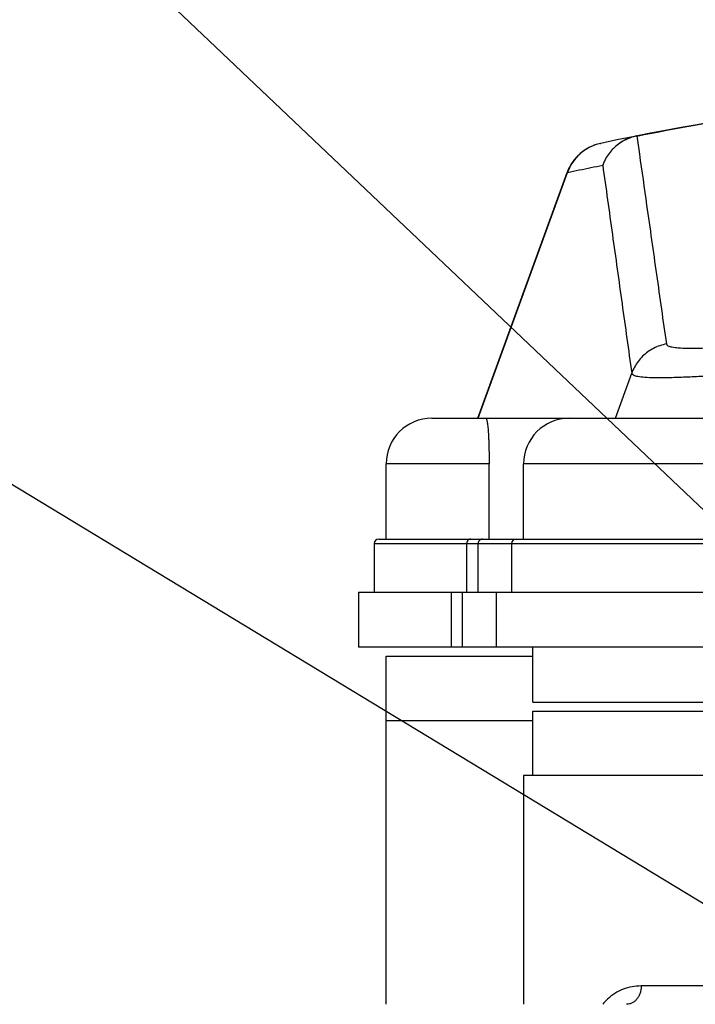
# Model space of a CAD drawing. Header units: millimetres. Extents: x 0 to 594, y 0 to 420.
# Tile 36 of 256: x 120 to 127, y 283 to 294. Entities that reach past the tile are written whole.
import ezdxf

# ---------------------------------------------------------------- set-up
doc = ezdxf.new("R2010")
doc.units = ezdxf.units.MM
doc.header["$LTSCALE"] = 32.67
doc.linetypes.add('PHANTOM', pattern=[0.8, 0.45, -0.05, 0.1, -0.05, 0.1, -0.05])
doc.layers.get('0').update_dxf_attribs({"linetype": 'CONTINUOUS'})
doc.layers.add('CRV', color=7, linetype='CONTINUOUS')
doc.layers.add('DRIV_DIM', color=7, linetype='CONTINUOUS')
doc.styles.get("Standard").update_dxf_attribs({"font": 'MS PGothic.ttf', "width": 0.8})
doc.dimstyles.new('DIMSTYLE_3', dxfattribs={"dimtxt": 3.8, "dimasz": 1.8, "dimexe": 0.18, "dimexo": 0.0625, "dimgap": 0.09, "dimtad": 1, "dimdec": 3, "dimlfac": 10, "dimdsep": 46, "dimtxsty": 'STANDARD', "dimblk": 'OPEN', "dimblk1": 'OPEN', "dimblk2": 'OPEN', "dimcen": 0.09, "dimadec": 0, "dimazin": 0, "dimtp": 0.5, "dimtm": 0.5, "dimtfac": 1, "dimtdec": 3, "dimtofl": 0, "dimtmove": 0, "dimatfit": 3, "dimldrblk": 'OPEN', "dimfxl": 1, "dimtolj": 1, "dimarcsym": 0})
doc.dimstyles.new('DIMSTYLE_4', dxfattribs={"dimtxt": 3.8, "dimasz": 1.8, "dimexe": 0.18, "dimexo": 0.0625, "dimgap": 0.09, "dimtad": 1, "dimdec": 1, "dimlfac": 10, "dimdsep": 46, "dimtxsty": 'STANDARD', "dimblk": 'OPEN', "dimblk1": 'OPEN', "dimblk2": 'OPEN', "dimcen": 0.09, "dimadec": 0, "dimazin": 0, "dimtp": 0.1, "dimtm": 0.1, "dimtfac": 1, "dimtdec": 1, "dimtofl": 0, "dimtmove": 0, "dimatfit": 3, "dimldrblk": 'OPEN', "dimfxl": 1, "dimtolj": 1, "dimarcsym": 0})

# ---------------------------------------------------------------- blocks, each defined once
blk = doc.blocks.new('_OPEN')
at = {"color": 0, "linetype": 'ByBlock'}
for p, q in [((0, 0), (-1, 0.342)), ((-1, -0.342), (0, 0)), ((-1, 0), (0, 0))]:
    blk.add_line(p, q, dxfattribs=at)
blk = doc.blocks.new('*D26')
at = {"layer": 'DRIV_DIM', "color": 2, "linetype": 'Continuous'}
blk.add_line((46.588, 332.909), (139.754, 276.422), dxfattribs=at)
at = {"layer": 'DRIV_DIM', "color": 2, "linetype": 'Continuous', "xscale": 1.8, "yscale": 1.8, "zscale": 1.8, "rotation": 148.771321}
blk.add_blockref('_OPEN', (46.588, 332.909), dxfattribs=at)
at = {"layer": 'DRIV_DIM', "color": 2, "linetype": 'Continuous', "width": 0.8}
for s, p in [('R', (54.193, 329.409)), ('1089.5', (56.793, 327.833))]:
    blk.add_text(s, height=3.8, rotation=-31.2287, dxfattribs=at).set_placement(p)
blk = doc.blocks.new('*D27')
at = {"layer": 'DRIV_DIM', "color": 2, "linetype": 'Continuous'}
for p, q in [((139.754, 276.422), (114.308, 319.888)), ((124.88, 301.83), (139.754, 276.422))]:
    blk.add_line(p, q, dxfattribs=at)
at = {"layer": 'DRIV_DIM', "color": 2, "linetype": 'Continuous', "xscale": 1.8, "yscale": 1.8, "zscale": 1.8, "rotation": 120.344692}
blk.add_blockref('_OPEN', (124.88, 301.83), dxfattribs=at)
at = {"layer": 'DRIV_DIM', "color": 2, "linetype": 'Continuous', "width": 0.8}
for s, p in [('R', (115.128, 320.368)), ('294.4', (116.664, 317.745))]:
    blk.add_text(s, height=3.8, rotation=-59.6553, dxfattribs=at).set_placement(p)
blk = doc.blocks.new('*D29')
at = {"layer": 'DRIV_DIM', "color": 2, "linetype": 'Continuous'}
for p, q in [((141.231, 276.683), (215.21, 289.727)), ((138.254, 276.422), (63.133, 276.422))]:
    blk.add_line(p, q, dxfattribs=at)
for points in [[(212.302, 291.035), (213.241, 289.38), (213.512, 291.263)], [(64.539, 278.23), (65.133, 276.422), (65.77, 278.215)]]:
    blk.add_lwpolyline(points, dxfattribs=at)
for start, end in [(10, 95), (95, 180)]:
    blk.add_arc((139.754, 276.422), 74.621, start, end, dxfattribs=at)
at = {"layer": 'DRIV_DIM', "color": 2, "linetype": 'Continuous', "width": 0.766667}
blk.add_text('170%%d', height=3.8, rotation=15.7929, dxfattribs=at).set_placement((113.317, 348.481))
blk = doc.blocks.new('*D31')
at = {"layer": 'DRIV_DIM', "color": 2, "linetype": 'Continuous'}
blk.add_line((54.93, 356.938), (139.754, 276.422), dxfattribs=at)
at = {"layer": 'DRIV_DIM', "color": 2, "linetype": 'Continuous', "xscale": 1.8, "yscale": 1.8, "zscale": 1.8, "rotation": 136.492477}
blk.add_blockref('_OPEN', (54.93, 356.938), dxfattribs=at)
at = {"layer": 'DRIV_DIM', "color": 2, "linetype": 'Continuous', "width": 0.8}
for s, p in [('R', (65.672, 348.051)), ('1169.5', (67.877, 345.958))]:
    blk.add_text(s, height=3.8, rotation=-43.5075, dxfattribs=at).set_placement(p)

msp = doc.modelspace()

# ---------------------------------------------------------------- linework, layer by layer
at = {"color": 9, "linetype": 'Continuous'}
for p, q in [((126.49045, 292.40438), (126.49045, 292.40339)), ((124.75699, 289.32232), (125.73309, 292.00545)), ((125.72992, 292.00482), (125.73309, 292.00545)), ((126.25626, 289.32232), (126.43476, 289.81298)), ((124.87802, 288.82232), (123.75357, 288.82232)), ((138.25357, 288.82232), (125.25357, 288.82232)), ((123.62357, 287.95232), (139.88357, 287.95232)), ((124.63319, 287.42232), (124.63319, 287.95232)), ((124.75688, 287.42232), (124.75688, 287.95232)), ((124.46667, 286.82232), (124.46667, 287.42232)), ((124.58824, 286.82232), (124.58824, 287.42232)), ((137.86261, 283.12232), (126.53908, 283.12232))]:
    msp.add_line(p, q, dxfattribs=at)
at = {"color": 7, "linetype": 'Continuous'}
for p, q in [((126.09494, 292.3227), (126.09798, 292.32335)), ((124.75357, 289.32232), (125.7302, 292.00558)), ((124.25357, 289.32232), (139.25357, 289.32232)), ((123.75357, 288.00232), (123.75357, 288.82232)), ((124.87802, 288.00232), (124.87802, 288.82232)), ((125.25357, 288.00232), (125.25357, 288.82232)), ((123.62357, 287.95232), (123.62357, 287.42232)), ((123.67357, 288.00232), (139.83357, 288.00232)), ((125.12357, 287.95232), (125.12357, 287.42232)), ((123.45357, 287.42232), (123.45357, 286.82232)), ((123.45357, 287.42232), (140.05357, 287.42232)), ((124.95357, 287.42232), (124.95357, 286.82232)), ((140.05357, 286.82232), (123.45357, 286.82232)), ((125.35357, 286.22232), (125.35357, 286.82232)), ((123.75357, 282.92232), (123.75357, 286.72232)), ((123.75358, 286.72232), (125.35357, 286.72232)), ((125.35357, 286.22232), (138.15357, 286.22232)), ((125.35357, 285.42232), (125.35357, 286.12232)), ((125.35359, 286.12232), (138.15356, 286.12232)), ((123.75358, 286.02232), (125.35357, 286.02232)), ((125.25357, 285.42232), (125.25357, 282.92232)), ((138.25357, 285.42232), (125.25357, 285.42232))]:
    msp.add_line(p, q, dxfattribs=at)
for centre, radius, start, end in [((131.75357, 265.92232), 27, 77.908911, 102.091089), ((126.19977, 291.83381), 0.5, 102.097591, 159.802034), ((124.25357, 288.82232), 0.5, 90, 180), ((125.75357, 288.82232), 0.5, 90, 180), ((123.67357, 287.95232), 0.05, 90, 180), ((125.17357, 287.95232), 0.05, 90, 180)]:
    msp.add_arc(centre, radius, start, end, dxfattribs=at)
at = {"color": 9, "linetype": 'Continuous'}
for points, knots in [([(126.49045, 292.40339), (126.92321, 292.48939), (127.79323, 292.64023), (129.10784, 292.80225), (130.42908, 292.89965), (131.75357, 292.93214), (133.07807, 292.89965), (134.39931, 292.80225), (135.71392, 292.64023), (136.58394, 292.48939), (137.01669, 292.40339)], [0, 0, 0, 0, 1.32364864, 2.64774485, 3.97216215, 5.29649889, 6.62083623, 7.94526058, 9.26935764, 10.59299812, 10.59299812, 10.59299812, 10.59299812]), ([(126.49045, 292.40438), (126.46654, 292.39963), (126.41933, 292.38659), (126.35219, 292.35692), (126.29008, 292.31775), (126.23437, 292.26993), (126.18623, 292.21449), (126.15531, 292.16608), (126.14044, 292.1368), (126.13682, 292.12919)], [0, 0, 0, 0, 0.073152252, 0.146306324, 0.219463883, 0.292626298, 0.365794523, 0.438969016, 0.464270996, 0.464270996, 0.464270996, 0.464270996]), ([(126.49045, 292.40339), (126.46656, 292.39863), (126.41939, 292.38561), (126.35229, 292.35602), (126.29021, 292.31697), (126.2345, 292.2693), (126.18635, 292.21405), (126.15541, 292.16584), (126.14054, 292.1367), (126.13692, 292.12915)], [0, 0, 0, 0, 0.073096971, 0.146185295, 0.219260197, 0.292317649, 0.365355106, 0.438371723, 0.463484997, 0.463484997, 0.463484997, 0.463484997]), ([(126.09798, 292.32335), (126.07448, 292.31831), (126.02814, 292.30483), (125.96232, 292.27482), (125.90149, 292.23564), (125.84694, 292.18811), (125.79979, 292.13321), (125.76103, 292.07211), (125.74131, 292.02805), (125.73309, 292.00545)], [0, 0, 0, 0, 0.072095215, 0.144192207, 0.216292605, 0.288397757, 0.360508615, 0.43262566, 0.50474886, 0.50474886, 0.50474886, 0.50474886]), ([(126.51847, 292.20666), (126.54498, 292.02053), (126.60735, 291.5821), (126.70551, 290.89073), (126.77709, 290.38547), (126.81288, 290.13253)], [0, 0, 0, 0, 0.56400572, 1.32854961, 2.09491567, 2.09491567, 2.09491567, 2.09491567]), ([(125.73309, 292.00545), (125.77586, 292.01461), (125.86141, 292.03272), (125.98982, 292.05923), (126.07547, 292.07647), (126.1183, 292.08498)], [0, 0, 0, 0, 0.131222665, 0.262333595, 0.393336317, 0.393336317, 0.393336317, 0.393336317]), ([(126.1183, 292.08498), (126.1535, 291.83316), (126.22389, 291.32889), (126.32938, 290.57155), (126.39963, 290.06604), (126.43476, 289.81298)], [0, 0, 0, 0, 0.76282956, 1.52747476, 2.29393374, 2.29393374, 2.29393374, 2.29393374]), ([(126.81288, 290.13253), (126.81405, 290.1243), (126.83524, 290.10708), (126.88049, 290.09755), (126.95205, 290.08879), (127.04965, 290.08607), (127.17402, 290.08709), (127.32448, 290.09257), (127.50068, 290.10178), (127.70196, 290.11439), (127.92752, 290.12978), (128.17627, 290.14734), (128.4469, 290.16638), (128.73789, 290.18618), (129.04746, 290.20601), (129.37367, 290.22515), (129.71454, 290.24294), (130.06801, 290.25878), (130.43186, 290.27212), (130.80378, 290.28253), (131.18141, 290.28966), (131.56245, 290.29328), (131.9446, 290.29328), (132.32563, 290.28966), (132.70325, 290.28253), (133.07517, 290.27213), (133.43902, 290.25878), (133.7925, 290.24295), (134.13337, 290.22516), (134.45959, 290.20601), (134.76916, 290.18619), (135.06016, 290.16639), (135.3308, 290.14735), (135.57955, 290.12979), (135.80512, 290.11439), (136.00641, 290.10179), (136.18262, 290.09257), (136.33308, 290.0871), (136.45746, 290.08607), (136.55507, 290.08879), (136.62664, 290.09755), (136.6719, 290.10708), (136.6931, 290.12429), (136.69426, 290.13253)], [0, 0, 0, 0, 0.02496058, 0.07047714, 0.14160326, 0.23938394, 0.3637945, 0.51448457, 0.69109199, 0.89306837, 1.11952817, 1.3693504, 1.64115695, 1.93342645, 2.24433719, 2.57176586, 2.91374221, 3.26832595, 3.63323751, 4.00601252, 4.38451095, 4.76631189, 5.14914763, 5.53094478, 5.90943842, 6.28221047, 6.64712347, 7.00171201, 7.34369302, 7.67112503, 7.98204065, 8.27431711, 8.54613307, 8.79596376, 9.02242984, 9.22441224, 9.40102652, 9.55172282, 9.67613989, 9.77392972, 9.84506661, 9.89059216, 9.9155567, 9.9155567, 9.9155567, 9.9155567]), ([(126.81288, 290.13253), (126.78864, 290.12802), (126.74076, 290.11538), (126.67258, 290.08608), (126.60946, 290.04705), (126.55279, 289.99917), (126.50381, 289.94346), (126.46361, 289.88117), (126.44322, 289.8361), (126.43476, 289.81298)], [0, 0, 0, 0, 0.073963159, 0.147918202, 0.2218597, 0.295783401, 0.369686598, 0.443568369, 0.517429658, 0.517429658, 0.517429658, 0.517429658]), ([(126.43476, 289.81298), (126.43637, 289.80437), (126.46025, 289.78747), (126.50858, 289.77774), (126.58606, 289.76879), (126.69112, 289.76572), (126.825, 289.76635), (126.98677, 289.77134), (127.17616, 289.78003), (127.39248, 289.79206), (127.63489, 289.80684), (127.90224, 289.82376), (128.19318, 289.84216), (128.5061, 289.86132), (128.8391, 289.88054), (129.19012, 289.89911), (129.55703, 289.91638), (129.93763, 289.93176), (130.3295, 289.94473), (130.73016, 289.95485), (131.13703, 289.96178), (131.54761, 289.9653), (131.95942, 289.9653), (132.37, 289.96178), (132.77687, 289.95485), (133.17752, 289.94473), (133.5694, 289.93177), (133.94999, 289.91639), (134.31691, 289.89911), (134.66793, 289.88054), (135.00094, 289.86133), (135.31387, 289.84216), (135.60482, 289.82377), (135.87218, 289.80684), (136.1146, 289.79206), (136.33092, 289.78003), (136.52032, 289.77135), (136.6821, 289.76635), (136.81599, 289.76572), (136.92106, 289.76879), (136.99855, 289.77774), (137.04689, 289.78747), (137.07077, 289.80437), (137.07239, 289.81298)], [0, 0, 0, 0, 0.02629612, 0.0754857, 0.15229524, 0.25767533, 0.39155479, 0.55355732, 0.74331509, 0.96027177, 1.20351554, 1.47188446, 1.76393961, 2.07808427, 2.41239218, 2.76460362, 3.13261284, 3.51433525, 3.90730991, 4.30886626, 4.71667413, 5.12809401, 5.5406472, 5.95206303, 6.35986583, 6.76141912, 7.15439551, 7.5361233, 7.90413779, 8.25635308, 8.59066653, 8.90481902, 9.19688465, 9.46526303, 9.70851395, 9.92547751, 10.11524305, 10.27725265, 10.41113949, 10.51652981, 10.59335135, 10.64255101, 10.66885195, 10.66885195, 10.66885195, 10.66885195]), ([(124.67698, 288.00232), (124.67443, 288.00232), (124.6693, 288.00181), (124.66186, 287.99952), (124.6549, 287.9958), (124.64862, 287.99075), (124.64321, 287.98455), (124.63883, 287.97738), (124.6356, 287.96945), (124.63363, 287.96102), (124.63319, 287.95522), (124.63319, 287.95232)], [0, 0, 0, 0, 0.0076420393, 0.0153525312, 0.0231900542, 0.0311955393, 0.0393878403, 0.0477627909, 0.0562951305, 0.0649424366, 0.0736502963, 0.0736502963, 0.0736502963, 0.0736502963]), ([(124.80686, 288.00232), (124.80395, 288.00232), (124.79813, 288.00181), (124.78968, 287.99955), (124.78174, 287.99584), (124.77457, 287.99082), (124.76838, 287.98462), (124.76336, 287.97745), (124.75966, 287.96951), (124.75739, 287.96105), (124.75688, 287.95523), (124.75688, 287.95232)], [0, 0, 0, 0, 0.0087113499, 0.0174229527, 0.0261350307, 0.034847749, 0.0435611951, 0.0522753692, 0.0609901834, 0.0697054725, 0.0784210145, 0.0784210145, 0.0784210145, 0.0784210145]), ([(126.53908, 283.12232), (126.50528, 283.12232), (126.43754, 283.11681), (126.33912, 283.08968), (126.24761, 283.04311), (126.17426, 282.98531), (126.13379, 282.94227), (126.1179, 282.92344)], [0, 0, 0, 0, 0.101380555, 0.20268083, 0.304356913, 0.4073006, 0.481200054, 0.481200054, 0.481200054, 0.481200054]), ([(126.53908, 283.12232), (126.53908, 283.10927), (126.53704, 283.08331), (126.52797, 283.04577), (126.51321, 283.01109), (126.49329, 282.98059), (126.46891, 282.95543), (126.44095, 282.93662), (126.41049, 282.92497), (126.38918, 282.92233), (126.37869, 282.92232)], [0, 0, 0, 0, 0.039139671, 0.07775326, 0.115375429, 0.151661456, 0.186443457, 0.219775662, 0.251954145, 0.283426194, 0.283426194, 0.283426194, 0.283426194])]:
    msp.add_open_spline(points, degree=3, knots=knots, dxfattribs=at)
for points in [[(126.49045, 292.40339), (126.4998, 292.33781), (126.50914, 292.27224), (126.51847, 292.20666)], [(126.13682, 292.12919), (126.12995, 292.11476), (126.12376, 292.1), (126.1183, 292.08498)], [(126.13692, 292.12915), (126.13001, 292.11474), (126.12379, 292.09999), (126.1183, 292.08498)]]:
    msp.add_open_spline(points, degree=3, dxfattribs=at)
at = {"color": 7, "linetype": 'Continuous'}
msp.add_open_spline([(124.84113, 289.32232), (124.84316, 289.32232), (124.84773, 289.31764), (124.85117, 289.30788), (124.85515, 289.29296), (124.85854, 289.27343), (124.86183, 289.24915), (124.86481, 289.22036), (124.86753, 289.18746), (124.86992, 289.15125), (124.87197, 289.11259), (124.8737, 289.07217), (124.87511, 289.03063), (124.87622, 288.98852), (124.87705, 288.9462), (124.87762, 288.90411), (124.87795, 288.86281), (124.87802, 288.83564), (124.87802, 288.82232)], degree=3, knots=[0, 0, 0, 0, 0.006075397, 0.016669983, 0.032029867, 0.051880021, 0.07627255, 0.10543643, 0.13874122, 0.175288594, 0.214293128, 0.254886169, 0.2966626, 0.338977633, 0.381276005, 0.42364253, 0.465237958, 0.505180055, 0.505180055, 0.505180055, 0.505180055], dxfattribs=at)
at = {"layer": 'CRV', "color": 8, "linetype": 'PHANTOM'}
for radius, end in [(116.9528, 350), (108.9528, 350), (29.441, 170.714573)]:
    msp.add_arc((139.75357, 276.42232), radius, 10, end, dxfattribs=at)

# ---------------------------------------------------------------- dimensions: what is measured, and where the dimension line sits
at = {"layer": 'DRIV_DIM', "color": 2, "linetype": 'Continuous'}
for mpoint, picture, middle in [((54.92958, 356.93845), '*D31', (74.6974, 342.10405)), ((46.5875, 332.90946), '*D26', (64.27638, 325.51751)), ((124.87995, 301.82996), '*D27', (121.37549, 313.45772))]:
    dim = msp.add_radius_dim(center=(139.75357, 276.42232), mpoint=mpoint, dimstyle='DIMSTYLE_4', dxfattribs=at)
    dim.commit()
    dim.dimension.update_dxf_attribs({"geometry": picture, "text_midpoint": middle, "dimtype": 164})
dim = msp.add_angular_dim_2l(base=(133.24994, 350.75919), line1=((141.23078, 276.68279), (215.21035, 289.72739)), line2=((63.13275, 276.42232), (138.25357, 276.42232)), dimstyle='DIMSTYLE_3', dxfattribs=at)
dim.commit()
dim.dimension.update_dxf_attribs({"geometry": '*D29', "text_midpoint": (118.40696, 351.89523), "dimtype": 162})

doc.saveas('drawing.dxf')
